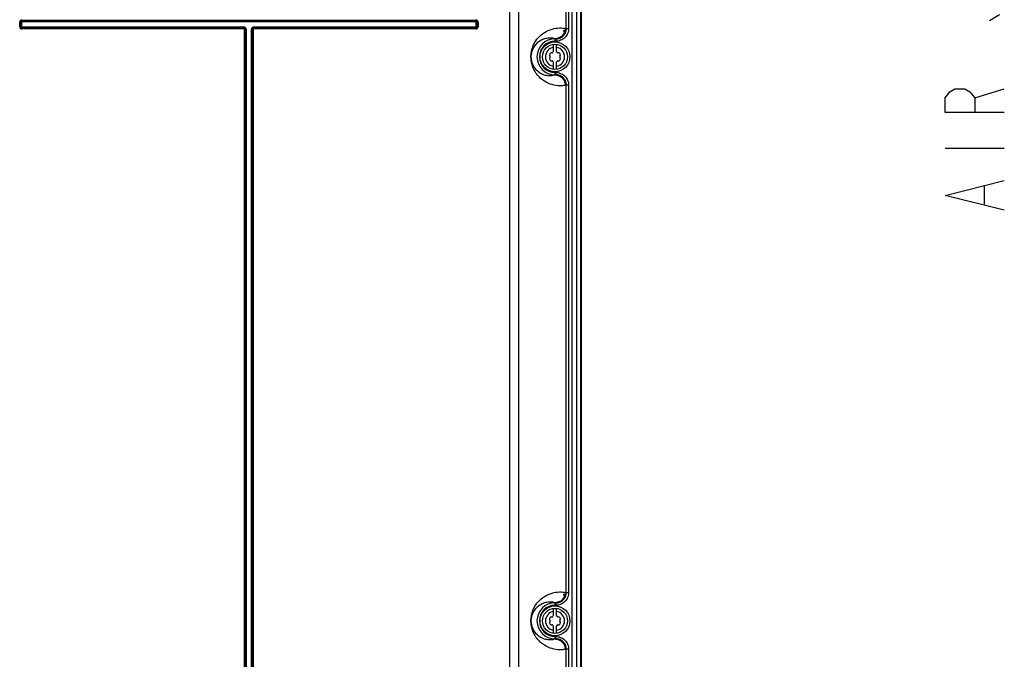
# Model space of a CAD drawing. Header units: inches. Extents: x 0 to 117, y 0 to 83.
# Tile 18 of 86: x 21 to 34, y 41 to 49. Entities that reach past the tile are written whole.
import ezdxf

# ---------------------------------------------------------------- set-up
doc = ezdxf.new("R2010")
doc.units = ezdxf.units.IN
doc.header["$LTSCALE"] = 6.431102
doc.header["$MEASUREMENT"] = 0
doc.layers.get('0').update_dxf_attribs({"linetype": 'CONTINUOUS'})

msp = doc.modelspace()

# ---------------------------------------------------------------- linework, layer by layer
at = {"color": 7, "linetype": 'CONTINUOUS'}
for p, q in [((27.8584, 40.498), (27.8584, 56.8609)), ((27.917, 56.8609), (27.917, 40.498)), ((27.0332, 56.7648), (27.0332, 30.9715)), ((27.1504, 56.6468), (27.1504, 31)), ((27.7807, 49.1186), (27.7807, 55.8088)), ((27.8119, 55.8099), (27.8119, 49.1175)), ((27.974, 54.9816), (27.974, 31.9144)), ((27.9761, 54.9816), (27.9761, 31.9144)), ((20.575, 49.1389), (20.575, 49.2019)), ((20.5873, 49.2019), (20.575, 49.2019)), ((20.5884, 49.202), (20.5873, 49.2019)), ((20.5873, 49.1389), (20.5873, 49.2019)), ((20.6004, 49.2019), (20.5873, 49.2019)), ((20.6004, 49.2036), (20.6004, 49.1369)), ((26.5919, 49.2036), (20.6004, 49.2036)), ((20.6021, 49.229), (20.6021, 49.2036)), ((20.6021, 49.229), (26.5902, 49.229)), ((20.6021, 49.2167), (26.5902, 49.2167)), ((26.5902, 49.2036), (26.5902, 49.229)), ((26.5919, 49.1369), (26.5919, 49.2036)), ((26.6173, 49.2019), (26.5919, 49.2019)), ((26.605, 49.2019), (26.605, 49.1389)), ((26.6173, 49.2019), (26.6173, 49.1389)), ((33.4904, 49.2976), (33.3602, 49.2195)), ((20.575, 49.1389), (20.6004, 49.1389)), ((23.5288, 49.1367), (20.6004, 49.1369)), ((20.6021, 49.1373), (20.6021, 49.1119)), ((23.5292, 49.1242), (20.6021, 49.1242)), ((23.5292, 49.1119), (20.6021, 49.1119)), ((23.5292, 49.1119), (23.5292, 49.1365)), ((23.5376, 31.1104), (23.5376, 49.1035)), ((23.5376, 49.1035), (23.5626, 49.1035)), ((23.5499, 31.1104), (23.5499, 49.1035)), ((23.5624, 49.103), (23.5626, 31.1087)), ((23.6547, 49.1035), (23.6297, 49.1035)), ((23.6297, 31.1087), (23.6298, 49.103)), ((23.6424, 49.1035), (23.6424, 31.1104)), ((23.6547, 49.1035), (23.6547, 31.1104)), ((23.6631, 49.1119), (23.6631, 49.1365)), ((26.5902, 49.1242), (23.6631, 49.1242)), ((26.5902, 49.1119), (23.6631, 49.1119)), ((26.5919, 49.1369), (23.6635, 49.1367)), ((26.5902, 49.1119), (26.5902, 49.1373)), ((26.5919, 49.1389), (26.6173, 49.1389)), ((27.7683, 49.1197), (27.7807, 49.1176)), ((27.7683, 49.119), (27.7807, 49.1186)), ((27.7807, 49.1175), (27.8119, 49.1175)), ((27.6316, 48.9819), (27.6316, 48.9486)), ((27.6316, 48.9819), (27.6418, 48.9801)), ((27.6316, 48.9801), (27.6418, 48.9801)), ((27.6418, 48.9486), (27.6316, 48.9486)), ((27.6418, 48.9486), (27.6418, 48.9801)), ((27.6119, 48.8138), (27.6119, 48.9074)), ((27.6513, 48.8138), (27.6513, 48.9074)), ((27.6119, 48.5791), (27.6119, 48.6727)), ((27.6513, 48.5791), (27.6513, 48.6727)), ((27.6313, 48.5379), (27.6418, 48.5379)), ((27.6316, 48.5379), (27.6316, 48.5047)), ((27.6418, 48.5064), (27.6316, 48.5047)), ((27.6418, 48.5064), (27.6316, 48.5064)), ((27.6418, 48.5064), (27.6418, 48.5379)), ((27.7807, 48.3679), (27.7683, 48.3675)), ((27.7807, 48.3689), (27.7685, 48.3669)), ((27.8119, 48.369), (27.7807, 48.369)), ((27.7807, 41.6777), (27.7807, 48.3679)), ((27.8119, 48.369), (27.8119, 41.6766)), ((33.1648, 48.2039), (33.5555, 48.3211)), ((32.7742, 47.5398), (33.5555, 47.5398)), ((33.2951, 46.7976), (33.2951, 47.032)), ((27.7683, 41.6787), (27.7807, 41.6766)), ((27.7683, 41.6781), (27.7807, 41.6777)), ((27.7807, 41.6766), (27.8119, 41.6766)), ((27.6316, 41.5409), (27.6418, 41.5392)), ((27.6316, 41.5409), (27.6316, 41.5077)), ((27.6316, 41.5392), (27.6418, 41.5392)), ((27.6418, 41.5077), (27.6418, 41.5392)), ((27.6119, 41.3729), (27.6119, 41.4665)), ((27.6418, 41.5077), (27.6316, 41.5077)), ((27.6513, 41.3729), (27.6513, 41.4665)), ((27.6119, 41.1381), (27.6119, 41.2318)), ((27.6513, 41.1381), (27.6513, 41.2318)), ((27.6313, 41.0969), (27.6418, 41.0969)), ((27.6316, 41.0969), (27.6316, 41.0637)), ((27.6418, 41.0655), (27.6316, 41.0637)), ((27.6418, 41.0655), (27.6316, 41.0655)), ((27.6418, 41.0655), (27.6418, 41.0969)), ((27.7807, 40.927), (27.7683, 40.9265)), ((27.7807, 40.928), (27.7685, 40.9259)), ((27.8119, 40.928), (27.7807, 40.928)), ((27.7807, 40.498), (27.7807, 40.927)), ((27.8119, 40.928), (27.8119, 40.498))]:
    msp.add_line(p, q, dxfattribs=at)
for points in [[(27.9705, 40.409), (27.9707, 40.4119), (27.9708, 40.4147), (27.9708, 40.4176), (27.9709, 40.4204), (27.9709, 40.4233), (27.9708, 56.7209)], [(33.5555, 48.0086), (32.7742, 48.0086), (32.7742, 48.2039), (32.8393, 48.282), (32.9044, 48.3211), (33.0346, 48.3211), (33.0997, 48.282), (33.1648, 48.2039), (33.1648, 48.0086)], [(33.5555, 46.7195), (32.7742, 46.9148), (33.5555, 47.1101)]]:
    msp.add_lwpolyline(points, dxfattribs=at)
for centre, radius in [((27.6316, 48.7433), 0.1969), ((27.6316, 48.7433), 0.1654), ((27.6316, 41.3023), 0.1969), ((27.6316, 41.3023), 0.1654)]:
    msp.add_circle(centre, radius, dxfattribs=at)
for centre, radius, start, end in [((20.6021, 49.2019), 0.0271, 90, 180), ((20.6085, 49.2007), 0.0335, 175.65641, 177.90444), ((20.6021, 49.2019), 0.0148, 90, 180), ((20.6033, 49.1955), 0.0335, 92.08519, 94.333), ((26.589, 49.1955), 0.0335, 85.65641, 87.90444), ((26.5902, 49.2019), 0.0271, 0, 90), ((26.5902, 49.2019), 0.0148, 0, 90), ((26.5838, 49.2007), 0.0335, 2.08519, 4.333), ((20.6084, 49.1402), 0.0335, 182.08519, 184.333), ((20.6021, 49.1389), 0.0271, 180, 270), ((20.6021, 49.1389), 0.0148, 180, 270), ((20.6033, 49.1454), 0.0335, 265.65641, 267.90444), ((23.5292, 49.1035), 0.0207, 0, 90), ((23.5292, 49.1035), 0.00838, 0, 90), ((23.6631, 49.1035), 0.0207, 90, 180), ((23.6631, 49.1035), 0.00838, 90, 180), ((26.5902, 49.1389), 0.0271, 270, 0), ((26.5902, 49.1389), 0.0148, 270, 0), ((26.589, 49.1453), 0.0335, 272.08519, 274.333), ((26.5838, 49.1402), 0.0335, 355.65641, 357.90444), ((27.6329, 49.12), 0.1355, 359.60526, 359.87287), ((27.6316, 48.7433), 0.2369, 90, 270), ((27.6316, 48.7433), 0.2054, 90, 269.91333), ((27.6316, 48.7433), 0.126, 98.98932, 261.01068), ((27.6316, 48.7943), 0.0278, 135.18239, 160.11146), ((27.6316, 48.7433), 0.126, 278.98932, 81.01068), ((27.6316, 48.7943), 0.0278, 19.87741, 44.81761), ((27.5874, 48.7688), 0.0278, 79.87712, 220.19102), ((27.5874, 48.7178), 0.0278, 139.87752, 279.99693), ((27.5572, 48.7433), 0.0118, 319.87617, 39.95801), ((27.5944, 48.6788), 0.0118, 19.87643, 100.41818), ((27.5944, 48.8077), 0.0118, 259.87712, 340.1497), ((27.6316, 48.6923), 0.0278, 199.87741, 224.81761), ((27.6316, 48.6923), 0.0278, 315.18239, 340.11146), ((27.6688, 48.8077), 0.0118, 199.87643, 280.41818), ((27.6688, 48.6788), 0.0118, 79.87904, 160.1497), ((27.6757, 48.7688), 0.0278, 319.87752, 99.99693), ((27.6757, 48.7178), 0.0278, 259.87732, 40.19102), ((27.706, 48.7433), 0.0118, 139.87617, 219.95798), ((27.6329, 41.679), 0.1355, 359.60526, 359.87287), ((27.6316, 41.3023), 0.2369, 90, 270), ((27.6316, 41.3023), 0.2054, 90, 269.91333), ((27.6316, 41.3023), 0.126, 98.98932, 261.01068), ((27.6316, 41.3023), 0.126, 278.98932, 81.01068), ((27.5874, 41.3278), 0.0278, 79.87712, 220.19102), ((27.5874, 41.2768), 0.0278, 139.87752, 279.99693), ((27.5572, 41.3023), 0.0118, 319.87617, 39.95801), ((27.5944, 41.3668), 0.0118, 259.87712, 340.1497), ((27.6316, 41.3533), 0.0278, 135.18239, 160.11146), ((27.6316, 41.3533), 0.0278, 19.87741, 44.81761), ((27.6688, 41.3668), 0.0118, 199.87643, 280.41818), ((27.6757, 41.3278), 0.0278, 319.87752, 99.99693), ((27.6757, 41.2768), 0.0278, 259.87732, 40.19102), ((27.706, 41.3023), 0.0118, 139.87617, 219.95798), ((27.5944, 41.2379), 0.0118, 19.87643, 100.41818), ((27.6316, 41.2513), 0.0278, 199.87741, 224.81761), ((27.6316, 41.2513), 0.0278, 315.18239, 340.11146), ((27.6688, 41.2379), 0.0118, 79.87904, 160.1497)]:
    msp.add_arc(centre, radius, start, end, dxfattribs=at)
for points, knots in [([(20.6007, 49.2289), (20.5943, 49.2284), (20.5809, 49.2231), (20.5756, 49.2097), (20.5751, 49.2032)], [0, 0, 0, 0, 0.5000011, 1, 1, 1, 1]), ([(20.5955, 49.2019), (20.5949, 49.2017), (20.5925, 49.2016), (20.5901, 49.202), (20.5884, 49.202)], [0, 0, 0, 0, 0.2749416, 1, 1, 1, 1]), ([(26.6172, 49.2032), (26.6167, 49.2097), (26.6114, 49.2231), (26.598, 49.2284), (26.5916, 49.2289)], [0, 0, 0, 0, 0.5000011, 1, 1, 1, 1]), ([(20.5751, 49.1376), (20.5756, 49.1311), (20.5809, 49.1178), (20.5943, 49.1124), (20.6007, 49.112)], [0, 0, 0, 0, 0.5000011, 1, 1, 1, 1]), ([(23.5624, 49.103), (23.5625, 49.1116), (23.5551, 49.1294), (23.5373, 49.1367), (23.5288, 49.1367)], [0, 0, 0, 0, 0.5000071, 1, 1, 1, 1]), ([(23.6635, 49.1367), (23.655, 49.1367), (23.6372, 49.1294), (23.6298, 49.1116), (23.6298, 49.103)], [0, 0, 0, 0, 0.500007, 1, 1, 1, 1]), ([(26.5916, 49.112), (26.598, 49.1124), (26.6114, 49.1178), (26.6167, 49.1311), (26.6172, 49.1376)], [0, 0, 0, 0, 0.5000011, 1, 1, 1, 1]), ([(27.7683, 48.3675), (27.7518, 48.3647), (27.7185, 48.3602), (27.6508, 48.3623), (27.5633, 48.3812), (27.4792, 48.4265), (27.4138, 48.4845), (27.357, 48.5587), (27.3118, 48.6738), (27.3123, 48.7972), (27.3454, 48.9007), (27.3876, 48.9717), (27.4534, 49.0414), (27.5376, 49.095), (27.6097, 49.1158), (27.644, 49.1209)], [0, 0, 0, 0, 0.0414975, 0.0827256, 0.1670987, 0.2604881, 0.3152696, 0.3823057, 0.4899607, 0.6149713, 0.6782719, 0.7572592, 0.8168109, 0.914247, 1, 1, 1, 1]), ([(27.7683, 49.1191), (27.7682, 49.1012), (27.7609, 49.0652), (27.7305, 49.0197), (27.6852, 48.9892), (27.6493, 48.9819), (27.6316, 48.9819)], [0, 0, 0, 0, 0.2507361, 0.5010724, 0.7508599, 1, 1, 1, 1]), ([(27.6418, 48.9801), (27.6598, 48.9801), (27.6961, 48.9871), (27.7423, 49.0175), (27.7734, 49.0633), (27.7807, 49.0996), (27.7807, 49.1176)], [0, 0, 0, 0, 0.2499759, 0.4999912, 0.7499985, 1, 1, 1, 1]), ([(27.8119, 49.1175), (27.8121, 49.0955), (27.803, 49.0509), (27.765, 48.9948), (27.7084, 48.9573), (27.6639, 48.9485), (27.6418, 48.9486)], [0, 0, 0, 0, 0.2499011, 0.4999531, 0.750045, 1, 1, 1, 1]), ([(27.644, 49.1209), (27.6748, 49.1255), (27.7169, 49.127), (27.7581, 49.121), (27.7683, 49.119)], [0, 0, 0, 0, 0.7481463, 1, 1, 1, 1]), ([(27.7595, 49.0621), (27.7595, 49.0671), (27.7552, 49.0775), (27.7448, 49.0817), (27.7398, 49.0817)], [0, 0, 0, 0, 0.4993317, 1, 1, 1, 1]), ([(27.744, 49.0887), (27.749, 49.0887), (27.7594, 49.0845), (27.7636, 49.0741), (27.7637, 49.0691)], [0, 0, 0, 0, 0.5001903, 1, 1, 1, 1]), ([(27.7644, 49.0724), (27.7643, 49.0771), (27.7596, 49.0869), (27.7497, 49.0905), (27.7447, 49.0906)], [0, 0, 0, 0, 0.4867953, 1, 1, 1, 1]), ([(27.6316, 48.9819), (27.6124, 48.9871), (27.572, 48.9929), (27.5088, 48.9868), (27.442, 48.9624), (27.3866, 48.9203), (27.3386, 48.8565), (27.3098, 48.7724), (27.318, 48.6878), (27.3443, 48.6246), (27.3795, 48.573), (27.4353, 48.5277), (27.4833, 48.5088), (27.5055, 48.5033)], [0, 0, 0, 0, 0.0759454, 0.1545443, 0.2407592, 0.3453031, 0.4155797, 0.5443504, 0.6756701, 0.7303113, 0.8052019, 0.912682, 1, 1, 1, 1]), ([(27.5055, 48.5033), (27.5161, 48.5007), (27.5578, 48.4932), (27.6014, 48.4965), (27.6316, 48.5047)], [0, 0, 0, 0, 0.2600815, 1, 1, 1, 1]), ([(27.6316, 48.5047), (27.6494, 48.5046), (27.6853, 48.4973), (27.7307, 48.4666), (27.7611, 48.4209), (27.7683, 48.3847), (27.7683, 48.3668)], [0, 0, 0, 0, 0.2490376, 0.4986852, 0.7491657, 1, 1, 1, 1]), ([(27.6418, 48.5379), (27.6639, 48.538), (27.7084, 48.5292), (27.765, 48.4918), (27.803, 48.4356), (27.8121, 48.391), (27.8119, 48.369)], [0, 0, 0, 0, 0.2499467, 0.5000329, 0.7500914, 1, 1, 1, 1]), ([(27.7807, 48.3689), (27.7807, 48.3869), (27.7734, 48.4233), (27.7423, 48.469), (27.6961, 48.4994), (27.6598, 48.5064), (27.6418, 48.5064)], [0, 0, 0, 0, 0.2499798, 0.499972, 0.7499995, 1, 1, 1, 1]), ([(27.7683, 40.9265), (27.7518, 40.9238), (27.7185, 40.9193), (27.6508, 40.9214), (27.5633, 40.9403), (27.4792, 40.9856), (27.4138, 41.0436), (27.357, 41.1178), (27.3118, 41.2329), (27.3123, 41.3562), (27.3454, 41.4597), (27.3876, 41.5307), (27.4534, 41.6004), (27.5376, 41.654), (27.6097, 41.6748), (27.644, 41.68)], [0, 0, 0, 0, 0.0414975, 0.0827256, 0.1670987, 0.2604881, 0.3152696, 0.3823057, 0.4899607, 0.6149713, 0.6782719, 0.7572592, 0.8168109, 0.914247, 1, 1, 1, 1]), ([(27.7683, 41.6781), (27.7682, 41.6603), (27.7609, 41.6243), (27.7305, 41.5788), (27.6852, 41.5482), (27.6493, 41.541), (27.6316, 41.5409)], [0, 0, 0, 0, 0.2507361, 0.5010724, 0.7508599, 1, 1, 1, 1]), ([(27.6418, 41.5392), (27.6598, 41.5392), (27.6961, 41.5462), (27.7423, 41.5766), (27.7734, 41.6223), (27.7807, 41.6587), (27.7807, 41.6766)], [0, 0, 0, 0, 0.2499759, 0.4999912, 0.7499985, 1, 1, 1, 1]), ([(27.8119, 41.6766), (27.8121, 41.6546), (27.803, 41.61), (27.765, 41.5538), (27.7084, 41.5164), (27.6639, 41.5076), (27.6418, 41.5077)], [0, 0, 0, 0, 0.2499011, 0.4999531, 0.750045, 1, 1, 1, 1]), ([(27.644, 41.68), (27.6748, 41.6845), (27.7169, 41.6861), (27.7581, 41.68), (27.7683, 41.6781)], [0, 0, 0, 0, 0.7481463, 1, 1, 1, 1]), ([(27.6316, 41.5409), (27.6124, 41.5461), (27.572, 41.552), (27.5088, 41.5459), (27.442, 41.5214), (27.3866, 41.4794), (27.3386, 41.4156), (27.3098, 41.3314), (27.318, 41.2468), (27.3443, 41.1837), (27.3795, 41.1321), (27.4353, 41.0868), (27.4833, 41.0678), (27.5055, 41.0624)], [0, 0, 0, 0, 0.0759454, 0.1545443, 0.2407592, 0.3453031, 0.4155797, 0.5443504, 0.6756701, 0.7303113, 0.8052019, 0.912682, 1, 1, 1, 1]), ([(27.7595, 41.6212), (27.7595, 41.6262), (27.7552, 41.6366), (27.7448, 41.6408), (27.7398, 41.6408)], [0, 0, 0, 0, 0.4993317, 1, 1, 1, 1]), ([(27.744, 41.6478), (27.749, 41.6477), (27.7594, 41.6435), (27.7636, 41.6331), (27.7637, 41.6281)], [0, 0, 0, 0, 0.5001903, 1, 1, 1, 1]), ([(27.7644, 41.6315), (27.7643, 41.6361), (27.7596, 41.6459), (27.7497, 41.6496), (27.7447, 41.6497)], [0, 0, 0, 0, 0.4867953, 1, 1, 1, 1]), ([(27.5055, 41.0624), (27.5161, 41.0598), (27.5578, 41.0523), (27.6014, 41.0555), (27.6316, 41.0637)], [0, 0, 0, 0, 0.2600815, 1, 1, 1, 1]), ([(27.6316, 41.0637), (27.6494, 41.0637), (27.6853, 41.0564), (27.7307, 41.0257), (27.7611, 40.9799), (27.7683, 40.9438), (27.7683, 40.9259)], [0, 0, 0, 0, 0.2490376, 0.4986852, 0.7491657, 1, 1, 1, 1]), ([(27.6418, 41.0969), (27.6639, 41.0971), (27.7084, 41.0882), (27.765, 41.0508), (27.803, 40.9947), (27.8121, 40.9501), (27.8119, 40.928)], [0, 0, 0, 0, 0.2499467, 0.5000329, 0.7500914, 1, 1, 1, 1]), ([(27.7807, 40.928), (27.7807, 40.946), (27.7734, 40.9823), (27.7423, 41.0281), (27.6961, 41.0584), (27.6598, 41.0655), (27.6418, 41.0655)], [0, 0, 0, 0, 0.2499798, 0.499972, 0.7499995, 1, 1, 1, 1])]:
    msp.add_open_spline(points, degree=3, knots=knots, dxfattribs=at)
msp.add_open_spline([(20.6006, 49.2034), (20.5989, 49.2038), (20.5972, 49.2024), (20.5955, 49.2019)], degree=3, dxfattribs=at)

doc.saveas('drawing.dxf')
